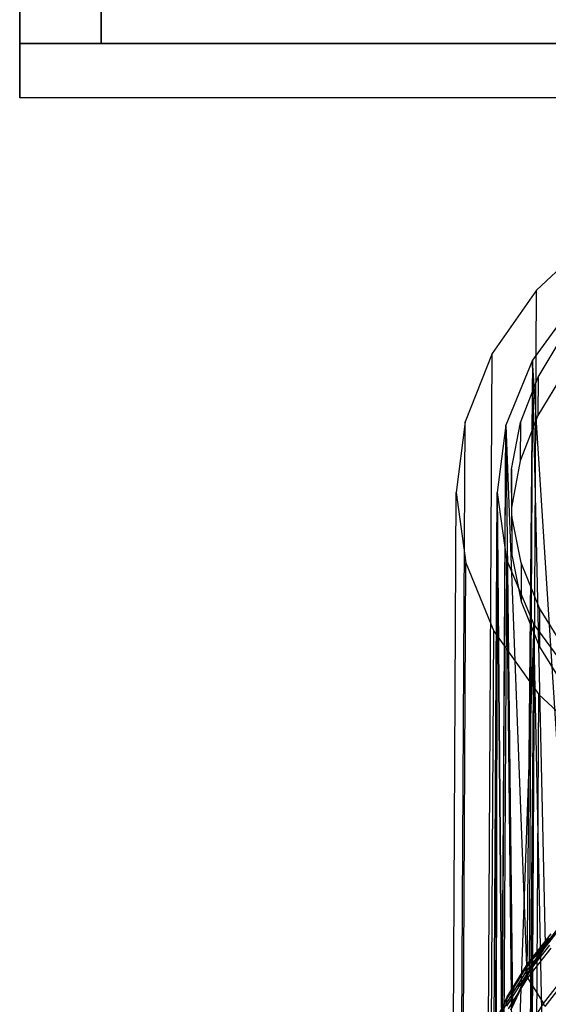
# Model space of a CAD drawing. Extents: x -3.54 to 3.54, y 0.19 to 5.65.
# Tile 23 of 62: x -3.54 to -2.78, y 2.37 to 3.79. Entities that reach past the tile are written whole.
import ezdxf

# ---------------------------------------------------------------- set-up
doc = ezdxf.new("R2010")
doc.units = 0
doc.header["$MEASUREMENT"] = 0
doc.layers.get('0').update_dxf_attribs({"color": 13, "linetype": 'CONTINUOUS'})

# ---------------------------------------------------------------- blocks, each defined once
blk = doc.blocks.new('EASY_RIGHT_PM_STL')
at = {"color": 0}
for p, q in [((-3.5433, 3.6813, 6.4339), (-3.5433, 5.6498, 6.4339)), ((-3.5433, 5.6498, 4.8591), (-3.5433, 3.6813, 4.8591)), ((-3.5433, 5.6498, 4.8591), (-3.5433, 3.6813, 4.8591)), ((-3.5433, 3.6813, 6.4339), (-3.5433, 5.6498, 6.4339)), ((-3.5433, 3.7601, 4.9378), (-3.5433, 5.5711, 4.9378)), ((-3.5433, 5.5711, 6.3551), (-3.5433, 3.7601, 6.3551)), ((-3.5433, 5.5711, 6.3551), (-3.5433, 3.7601, 6.3551)), ((-3.5433, 3.7601, 4.9378), (-3.5433, 5.5711, 4.9378)), ((-3.5433, 5.5672, 6.3531), (-3.5433, 3.7601, 6.3531)), ((-3.5433, 3.7601, 4.9398), (-3.5433, 5.5672, 4.9398)), ((-3.5433, 3.7601, 4.9398), (-3.5433, 5.5672, 4.9398)), ((-3.5433, 5.5672, 6.3531), (-3.5433, 3.7601, 6.3531)), ((-3.4252, 3.7601, 6.3531), (-3.4252, 5.5672, 6.3531)), ((-3.4252, 5.5672, 4.9398), (-3.4252, 3.7601, 4.9398)), ((-3.4252, 5.5672, 4.9398), (-3.4252, 3.7601, 4.9398)), ((-3.4252, 3.7601, 6.3531), (-3.4252, 5.5672, 6.3531)), ((-3.5433, 3.7601, 6.3531), (-3.4252, 3.7601, 6.3531)), ((-3.4252, 3.7601, 4.9398), (-3.5433, 3.7601, 4.9398)), ((-3.5433, 3.7601, 6.3531), (-3.5433, 3.7601, 4.9398)), ((-3.4252, 3.7601, 4.9398), (-3.5433, 3.7601, 4.9398)), ((-3.5433, 3.7601, 6.3531), (-3.4252, 3.7601, 6.3531)), ((-3.5433, 3.7601, 6.3531), (-3.5433, 3.7601, 4.9398)), ((-3.5433, 3.7601, 6.3551), (-3.5433, 3.7601, 4.9378)), ((-3.5433, 3.7601, 6.3551), (-3.5433, 3.7601, 4.9378)), ((-3.5433, 3.7601, 6.3551), (3.5433, 3.7601, 6.3551)), ((3.5433, 3.7601, 4.9378), (-3.5433, 3.7601, 4.9378)), ((-3.5433, 3.7601, 6.3551), (3.5433, 3.7601, 6.3551)), ((3.5433, 3.7601, 4.9378), (-3.5433, 3.7601, 4.9378)), ((-3.4252, 3.7601, 4.9398), (-3.4252, 3.7601, 6.3531)), ((-3.4252, 3.7601, 4.9398), (-3.4252, 3.7601, 6.3531)), ((-3.5433, 3.6813, 4.8591), (-3.5433, 3.6813, 6.4339)), ((3.5433, 3.6813, 4.8591), (-3.5433, 3.6813, 4.8591)), ((3.5433, 3.6813, 6.4339), (-3.5433, 3.6813, 6.4339)), ((-3.5433, 3.6813, 4.8591), (-3.5433, 3.6813, 6.4339)), ((3.5433, 3.6813, 4.8591), (-3.5433, 3.6813, 4.8591)), ((3.5433, 3.6813, 6.4339), (-3.5433, 3.6813, 6.4339)), ((-2.7072, 3.4845, 5.7834), (-2.7943, 3.4025, 5.8658)), ((-2.7072, 3.4845, 5.7834), (-2.7943, 3.4025, 5.8658)), ((-2.7943, 3.4025, 5.8658), (-2.8585, 3.3106, 5.9582)), ((-2.7943, 3.4025, 5.8658), (-2.8585, 3.3106, 5.9582)), ((-2.807, 1.0362, 3.4996), (-2.7943, 3.4025, 5.8658)), ((-2.807, 1.0362, 3.4996), (-2.7943, 3.4025, 5.8658)), ((-2.7375, 3.3879, 5.8802), (-2.8004, 3.3009, 5.9676)), ((-2.7375, 3.3879, 5.8802), (-2.8004, 3.3009, 5.9676)), ((-2.7922, 3.2767, 5.9917), (-2.7541, 3.3394, 5.9288)), ((-2.7922, 3.2767, 5.9917), (-2.7541, 3.3394, 5.9288)), ((-2.8585, 3.3106, 5.9582), (-2.8978, 3.2117, 6.0572)), ((-2.8585, 3.3106, 5.9582), (-2.8978, 3.2117, 6.0572)), ((-2.8713, 0.9443, 3.5919), (-2.8585, 3.3106, 5.9582)), ((-2.8713, 0.9443, 3.5919), (-2.8585, 3.3106, 5.9582)), ((-2.8004, 3.3009, 5.9676), (-2.8389, 3.2069, 6.0617)), ((-2.8004, 3.3009, 5.9676), (-2.8389, 3.2069, 6.0617)), ((-2.8004, 3.3009, 5.9676), (-2.8082, 2.4105, 5.088)), ((-2.8004, 3.3009, 5.9676), (-2.8082, 2.4105, 5.088)), ((-2.8004, 3.3009, 5.9676), (-2.8052, 2.4159, 5.0826)), ((-2.8004, 3.3009, 5.9676), (-2.8052, 2.4159, 5.0826)), ((-2.7812, 2.454, 5.0443), (-2.8004, 3.3009, 5.9676)), ((-2.7812, 2.454, 5.0443), (-2.8004, 3.3009, 5.9676)), ((-2.7487, 2.4956, 5.0026), (-2.8004, 3.3009, 5.9676)), ((-2.7487, 2.4956, 5.0026), (-2.8004, 3.3009, 5.9676)), ((-2.7544, 3.2837, 5.8731), (-2.7925, 3.221, 5.936)), ((-2.7544, 3.2837, 5.8731), (-2.7925, 3.221, 5.936)), ((-2.8178, 3.2108, 6.0577), (-2.7922, 3.2767, 5.9917)), ((-2.8178, 3.2108, 6.0577), (-2.7922, 3.2767, 5.9917)), ((-2.7922, 3.2767, 5.9917), (-2.7925, 3.221, 5.936)), ((-2.7922, 3.2767, 5.9917), (-2.7925, 3.221, 5.936)), ((-2.7925, 3.221, 5.936), (-2.8181, 3.1552, 6.002)), ((-2.7925, 3.221, 5.936), (-2.8181, 3.1552, 6.002)), ((-2.8978, 3.2117, 6.0572), (-2.9106, 3.1094, 6.1596)), ((-2.8978, 3.2117, 6.0572), (-2.9106, 3.1094, 6.1596)), ((-2.9105, 0.8454, 3.6909), (-2.8978, 3.2117, 6.0572)), ((-2.9105, 0.8454, 3.6909), (-2.8978, 3.2117, 6.0572)), ((-2.8389, 3.2069, 6.0617), (-2.8516, 3.1094, 6.1593)), ((-2.8389, 3.2069, 6.0617), (-2.8516, 3.1094, 6.1593)), ((-2.8444, 2.3191, 5.1796), (-2.8389, 3.2069, 6.0617)), ((-2.8444, 2.3191, 5.1796), (-2.8389, 3.2069, 6.0617)), ((-2.8437, 2.3219, 5.1768), (-2.8389, 3.2069, 6.0617)), ((-2.8437, 2.3219, 5.1768), (-2.8389, 3.2069, 6.0617)), ((-2.8389, 3.2069, 6.0617), (-2.8082, 2.4105, 5.088)), ((-2.8389, 3.2069, 6.0617), (-2.8082, 2.4105, 5.088)), ((-2.8389, 3.2069, 6.0617), (-2.8293, 2.3654, 5.1332)), ((-2.8389, 3.2069, 6.0617), (-2.8293, 2.3654, 5.1332)), ((-2.8305, 3.1431, 6.1255), (-2.8178, 3.2108, 6.0577)), ((-2.8305, 3.1431, 6.1255), (-2.8178, 3.2108, 6.0577)), ((-2.8178, 3.2108, 6.0577), (-2.8181, 3.1552, 6.002)), ((-2.8178, 3.2108, 6.0577), (-2.8181, 3.1552, 6.002)), ((-2.8181, 3.1552, 6.002), (-2.8308, 3.0874, 6.0698)), ((-2.8181, 3.1552, 6.002), (-2.8308, 3.0874, 6.0698)), ((-2.8305, 3.1431, 6.1255), (-2.8308, 3.0874, 6.0698)), ((-2.8305, 3.1431, 6.1255), (-2.8308, 3.0874, 6.0698)), ((-2.83, 3.0748, 6.1938), (-2.8305, 3.1431, 6.1255)), ((-2.83, 3.0748, 6.1938), (-2.8305, 3.1431, 6.1255)), ((-2.9234, 0.7431, 3.7933), (-2.9106, 3.1094, 6.1596)), ((-2.9234, 0.7431, 3.7933), (-2.9106, 3.1094, 6.1596)), ((-2.9106, 3.1094, 6.1596), (-2.8967, 3.0071, 6.2618)), ((-2.9106, 3.1094, 6.1596), (-2.8967, 3.0071, 6.2618)), ((-2.8563, 2.2245, 5.2743), (-2.8516, 3.1094, 6.1593)), ((-2.8563, 2.2245, 5.2743), (-2.8516, 3.1094, 6.1593)), ((-2.8535, 2.272, 5.2268), (-2.8516, 3.1094, 6.1593)), ((-2.8535, 2.272, 5.2268), (-2.8516, 3.1094, 6.1593)), ((-2.8516, 3.1094, 6.1593), (-2.853, 2.1769, 5.3218)), ((-2.8516, 3.1094, 6.1593), (-2.853, 2.1769, 5.3218)), ((-2.8516, 3.1094, 6.1593), (-2.8434, 2.1298, 5.3689)), ((-2.8516, 3.1094, 6.1593), (-2.8434, 2.1298, 5.3689)), ((-2.8516, 3.1094, 6.1593), (-2.8427, 2.127, 5.3717)), ((-2.8516, 3.1094, 6.1593), (-2.8427, 2.127, 5.3717)), ((-2.8516, 3.1094, 6.1593), (-2.8379, 3.012, 6.2567)), ((-2.8444, 2.3191, 5.1796), (-2.8516, 3.1094, 6.1593)), ((-2.8444, 2.3191, 5.1796), (-2.8516, 3.1094, 6.1593)), ((-2.8516, 3.1094, 6.1593), (-2.8379, 3.012, 6.2567)), ((-2.8308, 3.0874, 6.0698), (-2.8303, 3.0191, 6.1381)), ((-2.8308, 3.0874, 6.0698), (-2.8303, 3.0191, 6.1381)), ((-2.83, 3.0748, 6.1938), (-2.8303, 3.0191, 6.1381)), ((-2.83, 3.0748, 6.1938), (-2.8303, 3.0191, 6.1381)), ((-2.8164, 3.0071, 6.2615), (-2.83, 3.0748, 6.1938)), ((-2.8164, 3.0071, 6.2615), (-2.83, 3.0748, 6.1938)), ((-2.8303, 3.0191, 6.1381), (-2.8167, 2.9514, 6.2058)), ((-2.8303, 3.0191, 6.1381), (-2.8167, 2.9514, 6.2058)), ((-2.9094, 0.6408, 3.8955), (-2.8967, 3.0071, 6.2618)), ((-2.9094, 0.6408, 3.8955), (-2.8967, 3.0071, 6.2618)), ((-2.8967, 3.0071, 6.2618), (-2.8564, 2.9083, 6.3604)), ((-2.8967, 3.0071, 6.2618), (-2.8564, 2.9083, 6.3604)), ((-2.8379, 3.012, 6.2567), (-2.8427, 2.127, 5.3717)), ((-2.8379, 3.012, 6.2567), (-2.8427, 2.127, 5.3717)), ((-2.8379, 3.012, 6.2567), (-2.8278, 2.0835, 5.4151)), ((-2.8379, 3.012, 6.2567), (-2.8278, 2.0835, 5.4151)), ((-2.8379, 3.012, 6.2567), (-2.7984, 2.918, 6.3504)), ((-2.8379, 3.012, 6.2567), (-2.7984, 2.918, 6.3504)), ((-2.8164, 3.0071, 6.2615), (-2.8167, 2.9514, 6.2058)), ((-2.8164, 3.0071, 6.2615), (-2.8167, 2.9514, 6.2058)), ((-2.7899, 2.9413, 6.3271), (-2.8164, 3.0071, 6.2615)), ((-2.7899, 2.9413, 6.3271), (-2.8164, 3.0071, 6.2615)), ((-2.8167, 2.9514, 6.2058), (-2.7902, 2.8856, 6.2714)), ((-2.8167, 2.9514, 6.2058), (-2.7902, 2.8856, 6.2714)), ((-2.7899, 2.9413, 6.3271), (-2.7902, 2.8856, 6.2714)), ((-2.7899, 2.9413, 6.3271), (-2.7902, 2.8856, 6.2714)), ((-2.751, 2.8786, 6.3896), (-2.7899, 2.9413, 6.3271)), ((-2.751, 2.8786, 6.3896), (-2.7899, 2.9413, 6.3271)), ((-2.7984, 2.918, 6.3504), (-2.8278, 2.0835, 5.4151)), ((-2.7984, 2.918, 6.3504), (-2.8278, 2.0835, 5.4151)), ((-2.7984, 2.918, 6.3504), (-2.8062, 2.0384, 5.4601)), ((-2.7984, 2.918, 6.3504), (-2.8062, 2.0384, 5.4601)), ((-2.8031, 2.033, 5.4654), (-2.7984, 2.918, 6.3504)), ((-2.8031, 2.033, 5.4654), (-2.7984, 2.918, 6.3504)), ((-2.7788, 1.9949, 5.5034), (-2.7984, 2.918, 6.3504)), ((-2.7984, 2.918, 6.3504), (-2.7345, 2.831, 6.4371)), ((-2.7788, 1.9949, 5.5034), (-2.7984, 2.918, 6.3504)), ((-2.7984, 2.918, 6.3504), (-2.7345, 2.831, 6.4371)), ((-2.8691, 0.542, 3.9942), (-2.8564, 2.9083, 6.3604)), ((-2.8691, 0.542, 3.9942), (-2.8564, 2.9083, 6.3604)), ((-2.8564, 2.9083, 6.3604), (-2.7911, 2.8163, 6.452)), ((-2.8564, 2.9083, 6.3604), (-2.7911, 2.8163, 6.452)), ((-2.7902, 2.8856, 6.2714), (-2.7513, 2.8229, 6.3339)), ((-2.7902, 2.8856, 6.2714), (-2.7513, 2.8229, 6.3339)), ((-2.8038, 0.45, 4.0858), (-2.7911, 2.8163, 6.452)), ((-2.8038, 0.45, 4.0858), (-2.7911, 2.8163, 6.452)), ((-2.7911, 2.8163, 6.452), (-2.7031, 2.7343, 6.5336)), ((-2.7911, 2.8163, 6.452), (-2.7031, 2.7343, 6.5336)), ((-2.7512, 2.4894, 4.9942), (-2.7839, 2.4476, 5.0361)), ((-2.7512, 2.4894, 4.9942), (-2.7839, 2.4476, 5.0361)), ((-2.7819, 2.4505, 5.0403), (-2.7494, 2.4921, 4.9985)), ((-2.7819, 2.4505, 5.0403), (-2.7494, 2.4921, 4.9985)), ((-2.7812, 2.454, 5.0443), (-2.7487, 2.4956, 5.0026)), ((-2.7812, 2.454, 5.0443), (-2.7487, 2.4956, 5.0026)), ((-2.7758, 2.4632, 4.9469), (-2.8097, 2.4199, 4.9905)), ((-2.7758, 2.4632, 4.9469), (-2.8097, 2.4199, 4.9905)), ((-2.8097, 2.4138, 4.9844), (-2.7758, 2.4572, 4.9409)), ((-2.8097, 2.4138, 4.9844), (-2.7758, 2.4572, 4.9409)), ((-2.809, 2.4234, 4.9945), (-2.7751, 2.4668, 4.951)), ((-2.809, 2.4234, 4.9945), (-2.7751, 2.4668, 4.951)), ((-2.807, 2.4263, 4.9987), (-2.7733, 2.4694, 4.9553)), ((-2.807, 2.4263, 4.9987), (-2.7733, 2.4694, 4.9553)), ((-2.7839, 2.4476, 5.0361), (-2.8109, 2.404, 5.08)), ((-2.7839, 2.4476, 5.0361), (-2.8109, 2.404, 5.08)), ((-2.8091, 2.4098, 4.9809), (-2.7752, 2.4531, 4.9374)), ((-2.8091, 2.4098, 4.9809), (-2.7752, 2.4531, 4.9374)), ((-2.7812, 2.454, 5.0443), (-2.8089, 2.4069, 5.084)), ((-2.7812, 2.454, 5.0443), (-2.8089, 2.4069, 5.084)), ((-2.8089, 2.4069, 5.084), (-2.7819, 2.4505, 5.0403)), ((-2.8089, 2.4069, 5.084), (-2.7819, 2.4505, 5.0403)), ((-2.7734, 2.4488, 4.9347), (-2.8072, 2.4056, 4.978)), ((-2.7734, 2.4488, 4.9347), (-2.8072, 2.4056, 4.978)), ((-2.807, 2.4263, 4.9987), (-2.7839, 2.4476, 5.0361)), ((-2.807, 2.4263, 4.9987), (-2.7839, 2.4476, 5.0361)), ((-2.8052, 2.4159, 5.0826), (-2.7812, 2.454, 5.0443)), ((-2.8052, 2.4159, 5.0826), (-2.7812, 2.454, 5.0443)), ((-2.7839, 2.4476, 5.0361), (-2.7819, 2.4505, 5.0403)), ((-2.7839, 2.4476, 5.0361), (-2.7819, 2.4505, 5.0403)), ((-2.7812, 2.454, 5.0443), (-2.7819, 2.4505, 5.0403)), ((-2.7812, 2.454, 5.0443), (-2.7819, 2.4505, 5.0403)), ((-2.8097, 2.4199, 4.9905), (-2.8378, 2.3745, 5.036)), ((-2.8097, 2.4199, 4.9905), (-2.8378, 2.3745, 5.036)), ((-2.8378, 2.3684, 5.03), (-2.8097, 2.4138, 4.9844)), ((-2.8378, 2.3684, 5.03), (-2.8097, 2.4138, 4.9844)), ((-2.8371, 2.3781, 5.04), (-2.809, 2.4234, 4.9945)), ((-2.8371, 2.3781, 5.04), (-2.809, 2.4234, 4.9945)), ((-2.835, 2.381, 5.0441), (-2.807, 2.4263, 4.9987)), ((-2.835, 2.381, 5.0441), (-2.807, 2.4263, 4.9987)), ((-2.809, 2.4234, 4.9945), (-2.8097, 2.4199, 4.9905)), ((-2.809, 2.4234, 4.9945), (-2.8097, 2.4199, 4.9905)), ((-2.8097, 2.4199, 4.9905), (-2.8097, 2.4138, 4.9844)), ((-2.8097, 2.4199, 4.9905), (-2.8097, 2.4138, 4.9844)), ((-2.8097, 2.4138, 4.9844), (-2.8091, 2.4098, 4.9809)), ((-2.8097, 2.4138, 4.9844), (-2.8091, 2.4098, 4.9809)), ((-2.807, 2.4263, 4.9987), (-2.809, 2.4234, 4.9945)), ((-2.807, 2.4263, 4.9987), (-2.809, 2.4234, 4.9945)), ((-2.8052, 2.4159, 5.0826), (-2.8089, 2.4069, 5.084)), ((-2.8052, 2.4159, 5.0826), (-2.8089, 2.4069, 5.084)), ((-2.8082, 2.4105, 5.088), (-2.8052, 2.4159, 5.0826)), ((-2.8082, 2.4105, 5.088), (-2.8052, 2.4159, 5.0826)), ((-2.8372, 2.3645, 5.0264), (-2.8091, 2.4098, 4.9809)), ((-2.8372, 2.3645, 5.0264), (-2.8091, 2.4098, 4.9809)), ((-2.8072, 2.4056, 4.978), (-2.8352, 2.3604, 5.0234)), ((-2.8072, 2.4056, 4.978), (-2.8352, 2.3604, 5.0234)), ((-2.835, 2.381, 5.0441), (-2.8109, 2.404, 5.08)), ((-2.835, 2.381, 5.0441), (-2.8109, 2.404, 5.08)), ((-2.8109, 2.404, 5.08), (-2.8321, 2.3587, 5.1254)), ((-2.8109, 2.404, 5.08), (-2.8321, 2.3587, 5.1254)), ((-2.83, 2.3618, 5.1293), (-2.8089, 2.4069, 5.084)), ((-2.83, 2.3618, 5.1293), (-2.8089, 2.4069, 5.084)), ((-2.8293, 2.3654, 5.1332), (-2.8082, 2.4105, 5.088)), ((-2.8293, 2.3654, 5.1332), (-2.8082, 2.4105, 5.088)), ((-2.8109, 2.404, 5.08), (-2.8089, 2.4069, 5.084)), ((-2.8109, 2.404, 5.08), (-2.8089, 2.4069, 5.084)), ((-2.8091, 2.4098, 4.9809), (-2.8072, 2.4056, 4.978)), ((-2.8091, 2.4098, 4.9809), (-2.8072, 2.4056, 4.978)), ((-2.8089, 2.4069, 5.084), (-2.8082, 2.4105, 5.088)), ((-2.8089, 2.4069, 5.084), (-2.8082, 2.4105, 5.088)), ((-2.8072, 2.4056, 4.978), (-2.7843, 2.3681, 4.9565)), ((-2.8072, 2.4056, 4.978), (-2.7843, 2.3681, 4.9565)), ((-2.7843, 2.3681, 4.9565), (-2.7517, 2.4098, 4.9146)), ((-2.7843, 2.3681, 4.9565), (-2.7517, 2.4098, 4.9146)), ((-2.7498, 2.4055, 4.9119), (-2.7824, 2.3639, 4.9537)), ((-2.7498, 2.4055, 4.9119), (-2.7824, 2.3639, 4.9537)), ((-2.8378, 2.3745, 5.036), (-2.8599, 2.3274, 5.0832)), ((-2.8378, 2.3745, 5.036), (-2.8599, 2.3274, 5.0832)), ((-2.8591, 2.3311, 5.0871), (-2.8371, 2.3781, 5.04)), ((-2.8591, 2.3311, 5.0871), (-2.8371, 2.3781, 5.04)), ((-2.857, 2.3342, 5.091), (-2.835, 2.381, 5.0441)), ((-2.857, 2.3342, 5.091), (-2.835, 2.381, 5.0441)), ((-2.8371, 2.3781, 5.04), (-2.8378, 2.3745, 5.036)), ((-2.8371, 2.3781, 5.04), (-2.8378, 2.3745, 5.036)), ((-2.8378, 2.3745, 5.036), (-2.8378, 2.3684, 5.03)), ((-2.8378, 2.3745, 5.036), (-2.8378, 2.3684, 5.03)), ((-2.835, 2.381, 5.0441), (-2.8371, 2.3781, 5.04)), ((-2.835, 2.381, 5.0441), (-2.8371, 2.3781, 5.04)), ((-2.8599, 2.3214, 5.0772), (-2.8378, 2.3684, 5.03)), ((-2.8599, 2.3214, 5.0772), (-2.8378, 2.3684, 5.03)), ((-2.8378, 2.3684, 5.03), (-2.8372, 2.3645, 5.0264)), ((-2.8378, 2.3684, 5.03), (-2.8372, 2.3645, 5.0264)), ((-2.8114, 2.3244, 5.0004), (-2.7843, 2.3681, 4.9565)), ((-2.8114, 2.3244, 5.0004), (-2.7843, 2.3681, 4.9565)), ((-2.7824, 2.3639, 4.9537), (-2.7843, 2.3681, 4.9565)), ((-2.7824, 2.3639, 4.9537), (-2.7843, 2.3681, 4.9565))]:
    blk.add_line(p, q, dxfattribs=at)

msp = doc.modelspace()

# ---------------------------------------------------------------- block references
at = {"color": 0}
msp.add_blockref('EASY_RIGHT_PM_STL', (0, 0), dxfattribs=at)

doc.saveas('drawing.dxf')
